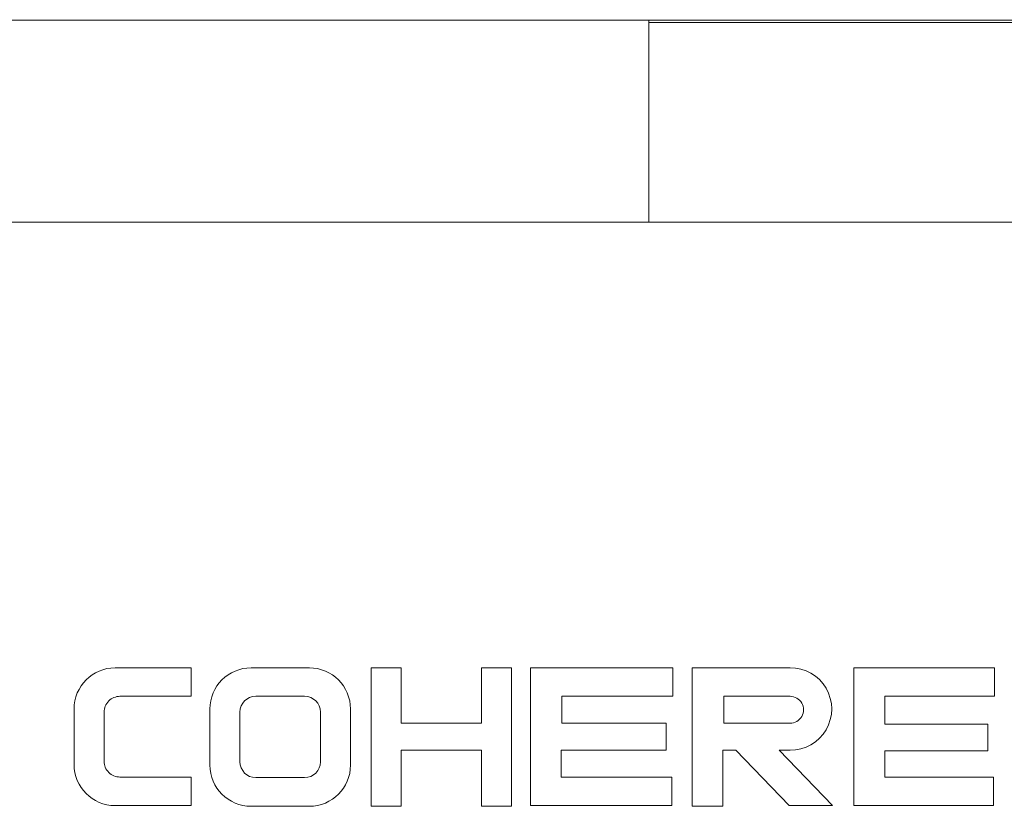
# Paper-space layout 'Sheet1' of a CAD drawing. Header units: millimetres. Extents: x 0 to 4318, y 0 to 2794.
# Tile 29 of 69: x 2323 to 2415, y 869 to 943. Entities that reach past the tile are written whole.
import ezdxf

# ---------------------------------------------------------------- set-up
doc = ezdxf.new("R2010")
doc.units = ezdxf.units.MM
doc.header["$LTSCALE"] = 5

psp = doc.layouts.new('Sheet1')

# ---------------------------------------------------------------- linework, layer by layer
at = {"color": 7, "linetype": 'Continuous', "lineweight": 15}
for p, q in [((2382.091, 942.478), (2286.523, 942.478)), ((2356.017, 942.478), (2356.017, 942.505)), ((2382.091, 942.478), (2382.091, 923.586)), ((2382.091, 942.478), (2453.44, 942.478)), ((2382.091, 942.255), (2782.141, 942.255)), ((2382.091, 923.586), (2286.523, 923.586)), ((2782.141, 923.586), (2382.091, 923.586)), ((2339.339, 881.986), (2332.231, 881.986)), ((2339.339, 879.325), (2339.339, 881.986)), ((2350.378, 881.986), (2344.928, 881.986)), ((2358.953, 881.986), (2356.144, 881.986)), ((2356.144, 881.986), (2356.144, 869.056)), ((2358.953, 876.811), (2358.953, 881.986)), ((2369.278, 881.986), (2366.468, 881.986)), ((2366.468, 881.986), (2366.468, 876.811)), ((2369.278, 869.056), (2369.278, 881.986)), ((2384.34, 881.986), (2371.052, 881.986)), ((2371.052, 881.986), (2371.052, 869.122)), ((2384.34, 879.325), (2384.34, 881.986)), ((2395.308, 881.986), (2386.163, 881.986)), ((2386.163, 881.986), (2386.163, 869.058)), ((2414.398, 881.986), (2401.256, 881.986)), ((2401.256, 881.986), (2401.256, 869.122)), ((2414.398, 879.325), (2414.398, 881.986)), ((2332.674, 879.325), (2339.339, 879.325)), ((2349.934, 879.325), (2345.371, 879.325)), ((2373.986, 879.325), (2384.34, 879.325)), ((2373.986, 876.811), (2373.986, 879.325)), ((2389.097, 879.325), (2389.097, 876.811)), ((2395.308, 879.325), (2389.097, 879.325)), ((2404.15, 876.727), (2404.15, 879.325)), ((2404.15, 879.325), (2414.398, 879.325)), ((2328.386, 878.142), (2328.386, 872.967)), ((2341.084, 878.142), (2341.084, 872.9)), ((2354.222, 872.9), (2354.222, 878.142)), ((2331.196, 873.262), (2331.196, 877.846)), ((2343.893, 877.846), (2343.893, 873.21)), ((2351.413, 873.21), (2351.413, 877.846)), ((2366.468, 876.811), (2358.953, 876.811)), ((2383.722, 876.811), (2373.986, 876.811)), ((2383.722, 874.297), (2383.722, 876.811)), ((2389.097, 876.811), (2395.308, 876.811)), ((2413.795, 876.727), (2404.15, 876.727)), ((2413.795, 874.224), (2413.795, 876.727)), ((2358.953, 869.056), (2358.953, 874.297)), ((2358.953, 874.297), (2366.468, 874.297)), ((2366.468, 874.297), (2366.468, 869.056)), ((2373.906, 871.784), (2373.906, 874.297)), ((2373.906, 874.297), (2383.722, 874.297)), ((2389.016, 869.058), (2389.016, 874.297)), ((2389.016, 874.297), (2390.246, 874.297)), ((2390.246, 874.297), (2395.228, 869.122)), ((2399.252, 869.122), (2394.27, 874.297)), ((2394.27, 874.297), (2395.308, 874.297)), ((2404.15, 874.224), (2413.795, 874.224)), ((2404.15, 871.784), (2404.15, 874.224)), ((2339.344, 871.784), (2332.674, 871.784)), ((2339.344, 869.122), (2339.344, 871.784)), ((2345.371, 871.731), (2349.934, 871.731)), ((2384.259, 871.784), (2373.906, 871.784)), ((2384.259, 869.122), (2384.259, 871.784)), ((2414.318, 871.784), (2404.15, 871.784)), ((2414.318, 869.122), (2414.318, 871.784)), ((2332.231, 869.122), (2339.344, 869.122)), ((2344.928, 869.056), (2350.378, 869.056)), ((2356.144, 869.056), (2358.953, 869.056)), ((2366.468, 869.056), (2369.278, 869.056)), ((2371.052, 869.122), (2384.259, 869.122)), ((2386.163, 869.058), (2389.016, 869.058)), ((2395.228, 869.122), (2399.252, 869.122)), ((2401.256, 869.122), (2414.318, 869.122))]:
    psp.add_line(p, q, dxfattribs=at)
for centre, radius, start, end in [((2332.231, 878.142), 3.844, 90.0014, 179.99921), ((2344.928, 878.142), 3.844, 90.0014, 179.99921), ((2350.377, 878.142), 3.844, 0.00079, 89.9986), ((2395.348, 878.142), 3.845, 269.40525, 90.59475), ((2332.674, 877.846), 1.478, 89.98809, 180.01254), ((2345.372, 877.845), 1.479, 90.02259, 179.97804), ((2349.934, 877.845), 1.479, 0.02196, 89.99762), ((2395.308, 878.068), 1.257, 269.99461, 90.00539), ((2332.674, 873.262), 1.478, 179.98746, 270.01191), ((2332.231, 872.967), 3.844, 180.00079, 269.9986), ((2344.928, 872.9), 3.844, 180.00079, 269.9986), ((2345.372, 873.21), 1.479, 180.02196, 269.97741), ((2349.934, 873.21), 1.479, 270.00238, 359.97804), ((2350.377, 872.9), 3.844, 270.0014, 359.99921)]:
    psp.add_arc(centre, radius, start, end, dxfattribs=at)

doc.saveas('drawing.dxf')
